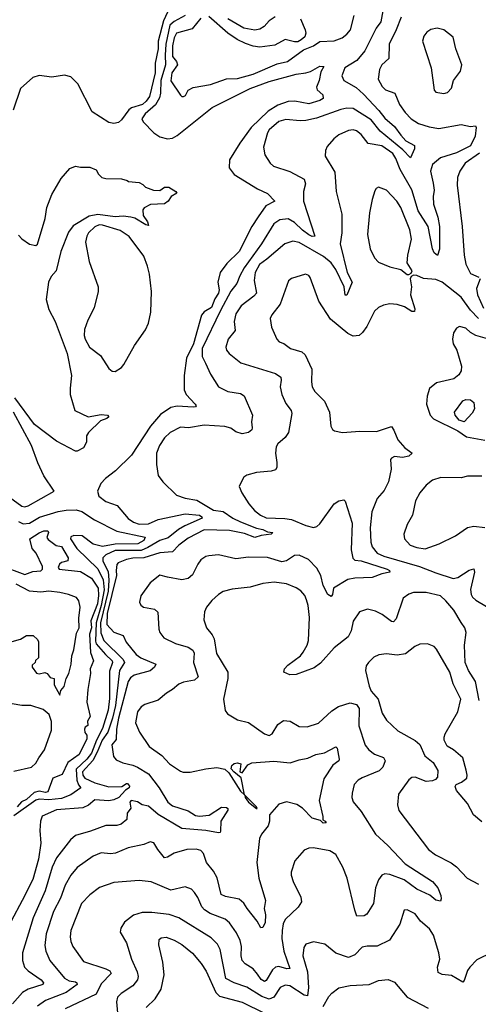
# Model space of a CAD drawing. Extents: x 1954678 to 2060275, y 904822 to 1016299.
# Tile 132 of 256: x 2034612 to 2037503, y 909110 to 915319. Entities that reach past the tile are written whole.
import ezdxf

# ---------------------------------------------------------------- set-up
doc = ezdxf.new("R2010")
doc.units = 0

msp = doc.modelspace()

# ---------------------------------------------------------------- linework, layer by layer
at = {"layer": '0CON20XD'}
for points in [[(2036901.2, 915375), (2036888.7, 915305), (2036859.4, 915265), (2036787.8, 915122.2), (2036737.7, 915062.3), (2036662.3, 915015), (2036643.6, 914965), (2036655.6, 914935), (2036732.6, 914892.6), (2036779.7, 914849.7), (2036877.2, 914747.2), (2036915, 914698.9), (2036974.2, 914645), (2037015, 914590.8), (2037046.1, 914556.1), (2037100, 914525), (2037101.4, 914505), (2037075, 914447.5), (2037028, 914498), (2036885, 914615.7), (2036827, 914687), (2036715, 914759.1), (2036675, 914761), (2036636, 914754), (2036482.5, 914697.5), (2036415, 914684), (2036381.2, 914681.2), (2036289.3, 914690.7), (2036245, 914676.7), (2036185.6, 914625), (2036175, 914606.2), (2036149.4, 914515), (2036157.4, 914467.4), (2036191.4, 914415), (2036212, 914395), (2036315, 914362.5), (2036405, 914314.2), (2036414.4, 914285), (2036401.9, 914235), (2036402.2, 914175), (2036472.9, 913955), (2036455, 913951.9), (2036435, 913962.6), (2036395, 913991.3), (2036345, 914040), (2036305, 914063.3), (2036252.6, 914057.4), (2036215, 914032.2), (2036137.1, 913905), (2036027.9, 913755), (2036000, 913705), (2035980.9, 913655), (2035943.5, 913606.5), (2035877.6, 913485), (2035763.5, 913245), (2035763.5, 913195), (2035783.9, 913153.9), (2035814.7, 913084.7), (2035865, 913003.1), (2035925, 912974.5), (2036005, 912961.9), (2036028.2, 912948.2), (2036080, 912825), (2036073.2, 912783.2), (2036077.1, 912745), (2036075, 912733.8), (2036055, 912715.8), (2036015, 912707.1), (2035975, 912720), (2035943.3, 912743.3), (2035905, 912754.5), (2035775, 912762.1), (2035675.6, 912744.4), (2035625, 912748.6), (2035560, 912715), (2035525, 912682.5), (2035494.5, 912635), (2035473.8, 912585), (2035473.7, 912513.7), (2035486, 912445), (2035514, 912405), (2035600.8, 912320.8), (2035655, 912302.5), (2035729.9, 912289.9), (2035835, 912226.6), (2035895, 912217.1), (2035955, 912175.2), (2036005, 912152), (2036105, 912112.2), (2036145, 912104.5), (2036175, 912088.6), (2036207.5, 912085), (2036197.5, 912075), (2036135, 912066.9), (2036095, 912053.3), (2036028.4, 912078.4), (2035935, 912098.1), (2035775, 912101.1), (2035675, 912048.9), (2035615, 912005.4), (2035575, 911963.3), (2035495, 911956.2), (2035395, 911925.5), (2035325, 911923.3), (2035285.2, 911914.8), (2035233.2, 911895), (2035225, 911884.2), (2035219.5, 911845), (2035222.3, 911815), (2035162.7, 911575), (2035161.9, 911505), (2035205, 911457.7), (2035265, 911435.6), (2035283, 911393), (2035345.5, 911315), (2035375.5, 911295), (2035470, 911255), (2035462.2, 911235), (2035435, 911212.3), (2035334.7, 911185.3), (2035311.5, 911168.5), (2035295, 911145.6), (2035235.7, 910915), (2035223.4, 910845), (2035221.1, 910778.9), (2035194.1, 910745.9), (2035203, 910673), (2035220.7, 910650.7), (2035262, 910632), (2035325, 910618.7), (2035355.7, 910604.3), (2035424.2, 910564.2), (2035491.8, 910475), (2035545.4, 910385), (2035575, 910360.4), (2035675, 910330), (2035721.3, 910301.3), (2035745, 910296.7), (2035806.9, 910303.1), (2035885, 910354), (2035915, 910351.2), (2035923.3, 910345), (2035924, 910335), (2035880, 910265), (2035878.3, 910201.7), (2035875, 910193.3), (2035865, 910191.2), (2035786, 910206), (2035635, 910217.5), (2035485, 910306.3), (2035425, 910358.5), (2035385, 910367.1), (2035355, 910386.2), (2035315, 910395.4), (2035307.5, 910385), (2035312.5, 910347.5), (2035290.5, 910315), (2035288.1, 910275), (2035252, 910245), (2035225, 910237.1), (2035155, 910238.2), (2035058.5, 910201.5), (2034965, 910174.4), (2034932.5, 910147.5), (2034845, 910033.3), (2034816.4, 909973.6), (2034772.4, 909825), (2034697.1, 909655), (2034629.2, 909435), (2034629.1, 909385), (2034642.7, 909345), (2034665, 909321.6), (2034747.1, 909265), (2034763.3, 909245), (2034757.5, 909235), (2034665.2, 909204.8), (2034629.5, 909185), (2034566.3, 909113.7)], [(2035654.5, 915345.5), (2035585, 915307.8), (2035559.5, 915285), (2035532.6, 915165), (2035530.1, 915095), (2035530.6, 915035), (2035502.3, 914935), (2035499.6, 914855), (2035493.1, 914826.9), (2035467.3, 914782.7), (2035403.1, 914725), (2035381.9, 914695), (2035391.4, 914675), (2035457.1, 914605), (2035495, 914581.2), (2035545, 914568.8), (2035575, 914571.5), (2035605, 914589.2), (2035825.6, 914765), (2036064.9, 914885.1), (2036185, 914929), (2036355, 914976.8), (2036415.4, 914984.6), (2036445, 914993.1), (2036505, 915025.6), (2036530, 915025), (2036510.3, 914989.7), (2036499.5, 914935), (2036483.9, 914893.9), (2036487.7, 914877.7), (2036523.3, 914845), (2036525, 914823.3), (2036505, 914809.2), (2036435, 914789.5), (2036346.4, 914806.4), (2036305, 914803), (2036240.4, 914779.6), (2036177.9, 914742.1), (2036070.6, 914639.4), (2035999.1, 914540.9), (2035935.2, 914434.8), (2035931.8, 914385), (2035965, 914342.9), (2036112.1, 914252.1), (2036175, 914222.9), (2036220, 914175), (2036163.7, 914146.3), (2036114.8, 914075.2), (2036074.6, 914015.4), (2035995, 913856.9), (2035918.3, 913781.7), (2035875.3, 913724.7), (2035861.2, 913665), (2035870.3, 913615), (2035865.3, 913595.3), (2035841.9, 913558.1), (2035820.9, 913505), (2035775, 913476.2), (2035758.2, 913455), (2035706.9, 913275), (2035663.3, 913185), (2035649.5, 913075), (2035648.9, 912985), (2035662.7, 912955), (2035718.2, 912895), (2035724.3, 912885), (2035721.4, 912878.6), (2035705.3, 912874.7), (2035605, 912881.4), (2035565, 912872.8), (2035500.5, 912829.5), (2035435.9, 912755), (2035316.5, 912573.5), (2035216.3, 912473.7), (2035152.9, 912425), (2035124.5, 912395), (2035102.2, 912345), (2035110.6, 912315), (2035155, 912280.9), (2035226.4, 912256.3), (2035295, 912173.8), (2035330.1, 912150.1), (2035365, 912137.6), (2035425, 912140.2), (2035485, 912167.8), (2035655, 912203.3), (2035745, 912195.2), (2035760.5, 912185), (2035761.9, 912175), (2035652.4, 912127.6), (2035613.7, 912105), (2035547.5, 912052.5), (2035495, 912035.1), (2035420.3, 911989.7), (2035378.7, 911971.3), (2035215, 911972), (2035155.3, 911945), (2035136.9, 911925), (2035137.1, 911905), (2035169.2, 911839.2), (2035174.8, 911784.7), (2035169.3, 911715), (2035122.4, 911515), (2035122.8, 911452.8), (2035142.3, 911405), (2035263.9, 911285), (2035272, 911265), (2035242.3, 911215), (2035217.2, 910995), (2035196.6, 910913.4), (2035167.1, 910825), (2035132, 910775), (2035100.7, 910699.3), (2035072.9, 910647.1), (2035008.3, 910575), (2035009.9, 910555), (2035022.9, 910535), (2035085, 910507.4), (2035175, 910481.4), (2035256.1, 910483.9), (2035285, 910502.9), (2035291.7, 910501.7), (2035304.3, 910485), (2035301.4, 910475), (2035279.2, 910460.8), (2035238.1, 910415), (2035205, 910399.6), (2035175, 910393.8), (2035085, 910399), (2035045, 910365.4), (2035010.4, 910349.6), (2034843.6, 910336.4), (2034754.2, 910295.8), (2034742.8, 910265), (2034739.2, 910205), (2034745.3, 910125), (2034730.3, 910025), (2034695, 909896), (2034626.8, 909765), (2034558.6, 909635)], [(2035545, 915366.5), (2035518.2, 915311.8), (2035485.5, 915185), (2035485.1, 915134.9), (2035465.2, 915045), (2035466.4, 914985), (2035431.1, 914835), (2035410.2, 914805), (2035386.3, 914785), (2035317.4, 914762.5), (2035299.2, 914750.8), (2035255, 914687.1), (2035235, 914670.9), (2035205, 914664.5), (2035175, 914671.5), (2035068.7, 914738.7), (2034978.6, 914915), (2034935, 914959.8), (2034895, 914970.4), (2034815, 914957.9), (2034735, 914967.5), (2034694.4, 914955), (2034617.9, 914885), (2034570.9, 914749.1)], [(2037017.1, 915335), (2036984.7, 915255), (2036941.8, 915165), (2036939.4, 915075), (2036895.7, 915035), (2036880, 915005), (2036872.2, 914945), (2036897.2, 914897.2), (2036917.6, 914877.6), (2036976.1, 914856.1), (2037005.5, 914785.5), (2037042.2, 914735), (2037079.4, 914695), (2037126, 914665), (2037192.7, 914642.7), (2037255, 914632.2), (2037395, 914657.8), (2037455, 914646.7), (2037485, 914650), (2037489.5, 914639.5), (2037482.8, 914585), (2037455, 914523.3), (2037365, 914479.8), (2037265, 914447.5), (2037215, 914405.7), (2037202.2, 914365), (2037218.3, 914288.3), (2037225.9, 914245), (2037217.8, 914205), (2037220.3, 914155), (2037247.2, 914075), (2037258, 914015), (2037257.9, 913872.1), (2037245, 913832.5), (2037225, 913850), (2037215, 913873.8), (2037187.4, 914015), (2037124.1, 914115), (2037085, 914246.4), (2037011.6, 914375), (2036984.2, 914445), (2036963.5, 914475), (2036895, 914524.7), (2036808.5, 914538.5), (2036764.2, 914595), (2036735, 914617.8), (2036715, 914624.4), (2036685, 914620.6), (2036625, 914592.9), (2036592, 914568), (2036549.7, 914520.3), (2036539.2, 914495), (2036538.3, 914458.3), (2036598.6, 914358.6), (2036608.1, 914235), (2036642, 914092), (2036643.6, 913975), (2036633.3, 913905), (2036677.1, 913725), (2036708.8, 913665), (2036675, 913582.5), (2036665, 913582.5), (2036656.9, 913635), (2036604.7, 913745), (2036576.6, 913785), (2036527.7, 913825), (2036375, 913913.4), (2036335, 913922.3), (2036284.1, 913905.9), (2036169.9, 913810.1), (2036124.7, 913775), (2036096.7, 913725), (2036089.4, 913675), (2036104.5, 913595), (2036087.8, 913575), (2036009.4, 913515), (2035975.5, 913465), (2035963.9, 913415), (2035970.9, 913359.1), (2035925.7, 913305), (2035911.1, 913255), (2035915.6, 913235), (2035931.9, 913215), (2036005.4, 913155.4), (2036225, 913087.3), (2036258.6, 913065), (2036261.5, 913045), (2036254.5, 913005), (2036265.6, 912955), (2036289.1, 912899.1), (2036324.4, 912855), (2036327.3, 912835), (2036307.5, 912715), (2036286.5, 912683.5), (2036240, 912645), (2036230, 912625), (2036224.3, 912585), (2036233.9, 912526.1), (2036234.2, 912495.8), (2036225, 912481.2), (2036196.9, 912473.1), (2036105, 912464.2), (2036043.1, 912446.9), (2036025.9, 912434.1), (2036003.3, 912395), (2035996.7, 912375), (2036012, 912335), (2036056.7, 912266.7), (2036092.5, 912225), (2036129.5, 912195), (2036165, 912178.1), (2036283.7, 912173.7), (2036325, 912166.4), (2036415, 912128.8), (2036465, 912117.5), (2036485, 912123.3), (2036505, 912139.4), (2036595, 912265.8), (2036625, 912285.7), (2036655, 912291.2), (2036665, 912282.5), (2036707.1, 912145), (2036702.7, 911975), (2036713.3, 911923.3), (2036725, 911911.8), (2036765, 911905.8), (2036928, 911855), (2036943.8, 911845), (2036946.2, 911835), (2036895, 911823.8), (2036835, 911801.1), (2036725, 911797.6), (2036681, 911789), (2036590.8, 911735), (2036584.2, 911695), (2036575, 911682), (2036555, 911694.4), (2036525, 911751.9), (2036511.2, 911815), (2036485, 911860.9), (2036433.1, 911915), (2036375, 911943.1), (2036345, 911939.6), (2036295, 911907.6), (2036265, 911901.2), (2036175, 911927.5), (2036055, 911929.7), (2035975, 911919.6), (2035865, 911944.4), (2035805, 911938.1), (2035785, 911932.9), (2035755, 911912), (2035734.4, 911885), (2035701.4, 911818.6), (2035675, 911794.4), (2035635, 911787.8), (2035545, 911804.5), (2035495, 911817.1), (2035435, 911768), (2035376, 911685), (2035366.7, 911645), (2035376.1, 911626.1), (2035392.5, 911615), (2035462.3, 911602.3), (2035482.1, 911582.1), (2035490, 911475), (2035496, 911455), (2035521.7, 911421.7), (2035595, 911384.4), (2035675, 911362.5), (2035703.2, 911343.2), (2035712.5, 911325), (2035707.9, 911265), (2035738.1, 911175), (2035715, 911153.2), (2035645, 911141.9), (2035615, 911128.6), (2035575.8, 911095), (2035537, 911073), (2035485, 911027.5), (2035400.3, 910999.7), (2035378.8, 910985), (2035354.2, 910955), (2035343.1, 910885), (2035367.5, 910825), (2035427.5, 910735), (2035508.3, 910678.3), (2035556.2, 910626.2), (2035625, 910579.2), (2035643.2, 910573.2), (2035686.9, 910573.1), (2035785, 910595.6), (2035855, 910603.1), (2035905, 910593.3), (2035930.4, 910570.4), (2036005, 910453.6), (2036029.3, 910430.7), (2036008.3, 910538.3), (2035961.2, 910575), (2035945.8, 910595), (2035949.2, 910615), (2035965, 910627.5), (2035985, 910632), (2036006.4, 910626.4), (2036000, 910575), (2036015, 910570), (2036050.7, 910619.3), (2036075, 910632), (2036215, 910643.3), (2036317.1, 910632.9), (2036375, 910652), (2036428.8, 910661.2), (2036480, 910685), (2036534.6, 910695.4), (2036605, 910733.8), (2036614.1, 910724.1), (2036626.7, 910655), (2036623.3, 910645), (2036587, 910617), (2036529.1, 910530.9), (2036500, 910395), (2036524.2, 910295), (2036522.5, 910272.5), (2036537.5, 910265), (2036545, 910253.3), (2036525, 910251.2), (2036508.3, 910268.3), (2036455, 910284.4), (2036395.7, 910345.7), (2036359.7, 910369.7), (2036295, 910386.2), (2036245, 910372.5), (2036187.5, 910305), (2036187.5, 910265), (2036179.4, 910235), (2036136.4, 910183.6), (2036124.5, 910155), (2036107.7, 910005), (2036119.4, 909905), (2036161.1, 909765), (2036152.3, 909715), (2036160.9, 909675), (2036160, 909625), (2036145, 909593.8), (2036131.4, 909591.4), (2036108.9, 909635), (2036045.7, 909714.3), (2036025, 909747.3), (2035995, 909772.7), (2035909.4, 909789.4), (2035883.2, 909803.2), (2035857.3, 909907.3), (2035835, 909950), (2035788.9, 910005), (2035770.1, 910060.1), (2035755, 910080.5), (2035725, 910089.1), (2035665, 910086.2), (2035585, 910062.3), (2035545, 910036.7), (2035525, 910034.4), (2035483.1, 910085), (2035458, 910128), (2035435, 910135.4), (2035395, 910117.9), (2035295, 910096.2), (2035216.2, 910063.8), (2035185, 910058.5), (2035125, 910065.5), (2035075, 910044.4), (2034975, 909971.9), (2034935.3, 909924.7), (2034898.3, 909861.7), (2034869.9, 909780.1), (2034825, 909694.4), (2034779.3, 909555), (2034771.4, 909481.4), (2034776.5, 909445), (2034801.8, 909385), (2034895, 909275.6), (2034925, 909256.8), (2034965, 909251.5), (2034973.1, 909245), (2034973.5, 909235), (2034905.9, 909184.1), (2034775, 909134.6), (2034725, 909098.9)], [(2035755, 915329.6), (2035699, 915261), (2035600.7, 915235), (2035585.7, 915205), (2035575.7, 915154.3), (2035576.3, 915086.3), (2035601.2, 915055), (2035606.7, 915035), (2035570.5, 914985), (2035564, 914934), (2035625, 914843.3), (2035634.4, 914834.4), (2035645, 914834), (2035657.9, 914842.1), (2035674.6, 914875.4), (2035705, 914892.5), (2035815, 914910.4), (2035915, 914946.1), (2035985, 914948.4), (2036085, 914976.5), (2036235, 915040.4), (2036300, 915055), (2036401.3, 915128.7), (2036465, 915154.3), (2036505, 915181.9), (2036595, 915185.4), (2036645, 915204.1), (2036675, 915227.1), (2036696.6, 915255), (2036720.6, 915345)], [(2036381.6, 915325), (2036412.5, 915255), (2036415.6, 915235), (2036408.9, 915211.1), (2036387.3, 915192.7), (2036365, 915180.8), (2036345, 915179.2), (2036285, 915194.5), (2036221.1, 915158.9), (2036125, 915147.1), (2036085, 915153.2), (2036035, 915168.6), (2035983.2, 915195), (2035925, 915234.7), (2035805, 915340)], [(2036222.2, 915337.8), (2036185, 915312), (2036154, 915276), (2036125, 915259.6), (2036095, 915252.8), (2036025, 915265.8), (2035925, 915324.3)], [(2037285, 914852.9), (2037308.7, 914861.3), (2037335, 914887.5), (2037346, 914935), (2037390, 914995), (2037400, 915035), (2037360.6, 915135), (2037345, 915208.8), (2037286.4, 915256.4), (2037244.3, 915265.7), (2037205, 915257.1), (2037179.7, 915240.3), (2037159.2, 915215), (2037151.4, 915185), (2037206, 915015), (2037224.2, 914875), (2037235, 914862.5), (2037285, 914852.9)], [(2037511.4, 914478.6), (2037420.4, 914415), (2037386.2, 914365), (2037372.9, 914325), (2037370.4, 914275), (2037401.1, 914015), (2037414.6, 913835), (2037425, 913776.7), (2037455, 913718.6), (2037506.2, 913695)], [(2034605, 913960), (2034625, 913938.1), (2034675, 913904.4), (2034715, 913894.4), (2034725, 913903.8), (2034772.9, 914065), (2034784, 914135), (2034815, 914217.5), (2034872.7, 914317.3), (2034929.3, 914380.7), (2034965, 914396.7), (2034995, 914390), (2035055, 914390), (2035095, 914372.5), (2035110, 914345), (2035130, 914325), (2035155, 914317.5), (2035255, 914316.7), (2035290, 914305), (2035298.3, 914298.3), (2035365, 914292.5), (2035389.3, 914279.3), (2035405, 914262.5), (2035455, 914243.8), (2035495, 914241.2), (2035525, 914262.5), (2035552.9, 914262.9), (2035597.5, 914235), (2035602.5, 914225), (2035566.1, 914203.9), (2035549.2, 914175), (2035525, 914158.1), (2035435.8, 914154.2), (2035396.1, 914133.9), (2035389.3, 914120.7), (2035391.2, 914085), (2035418.8, 914045), (2035425, 914022.5), (2035407.5, 914025), (2035337.7, 914067.7), (2035313.6, 914073.7), (2035265, 914080), (2035215, 914076), (2035105, 914091), (2035050.4, 914079.6), (2034950.2, 914019.8), (2034920.4, 913979.6), (2034872.5, 913857.5), (2034842.3, 913735), (2034810.8, 913699.2), (2034794.8, 913665.1), (2034779.1, 913555), (2034795, 913492.5), (2034835.2, 913415.1), (2034911, 913215), (2034939.2, 913075), (2034929.5, 912995), (2034931.1, 912955), (2034960, 912855), (2035044.5, 912814.5), (2035125, 912828.9), (2035165.8, 912825.8), (2035173.3, 912815), (2035162.5, 912805), (2035120.7, 912789.3), (2035046.2, 912715), (2035033.3, 912695), (2035032.5, 912655), (2035015, 912620), (2034975, 912597.5), (2034965, 912597.5), (2034845, 912661.4), (2034705, 912765.4), (2034582.6, 912935)], [(2037065, 913712.5), (2037079.3, 913720.7), (2037086.7, 913735), (2037053.8, 913785), (2037058.6, 913835), (2037082.5, 913935), (2037070.9, 913995), (2037015.5, 914135), (2036990.6, 914175), (2036925, 914244), (2036875, 914264), (2036858.8, 914255), (2036850.7, 914239.3), (2036833.3, 914185), (2036818, 914102), (2036805.6, 913965), (2036821.8, 913875), (2036848.3, 913818.3), (2036875, 913790), (2036945, 913761.4), (2037014, 913744), (2037055, 913713.3), (2037065, 913712.5)], [(2035215, 913101.2), (2035253.8, 913125), (2035268.6, 913145), (2035335, 913263.8), (2035405, 913363.8), (2035424.3, 913405), (2035438.6, 913475), (2035444, 913605), (2035431.1, 913715), (2035418.8, 913765), (2035395, 913827.1), (2035303.1, 913953.1), (2035245, 913988.9), (2035135, 914022.8), (2035113.8, 914025), (2035085, 914013.2), (2035046.5, 913975), (2035035.4, 913954.6), (2035027.1, 913917.1), (2035050, 913795), (2035107.5, 913635), (2035106.7, 913605), (2035082, 913502), (2035042, 913425), (2035020, 913365), (2035018.3, 913328.3), (2035024, 913305), (2035053.3, 913255), (2035121.7, 913201.7), (2035175, 913120), (2035195, 913103.3), (2035215, 913101.2)], [(2037504.2, 913434.2), (2037455, 913487), (2037395, 913570.3), (2037275, 913664.6), (2037235, 913681.8), (2037158.1, 913688.1), (2037115, 913706.2), (2037095, 913707.5), (2037080, 913700), (2037073.3, 913685), (2037081.9, 913635), (2037075.4, 913585), (2037102.5, 913495), (2037100.7, 913479.3), (2037085, 913479.2), (2037037.6, 913507.6), (2036992.4, 913522.4), (2036945, 913526.4), (2036905, 913518.2), (2036875, 913503.3), (2036848.8, 913481.2), (2036801.2, 913385), (2036774.2, 913345.8), (2036751.3, 913328.7), (2036715, 913322.9), (2036680.7, 913340.7), (2036571.1, 913431.1), (2036497.1, 913545), (2036442.9, 913692.9), (2036435, 913706.7), (2036413.6, 913713.6), (2036325, 913688), (2036307.5, 913672.5), (2036253.3, 913525), (2036201.1, 913458.9), (2036191.5, 913435), (2036199.3, 913379.3), (2036234, 913305), (2036247.7, 913287.7), (2036276.6, 913276.6), (2036320, 913245), (2036390, 913225), (2036411.4, 913205), (2036454.6, 913114.6), (2036451.2, 913035), (2036455.6, 913005), (2036472.5, 912975), (2036534.5, 912914.5), (2036564.4, 912845), (2036573.8, 912755), (2036584.1, 912734.1), (2036596.1, 912726.1), (2036646.1, 912716.1), (2036755.9, 912724.1), (2036862.3, 912722.3), (2036955, 912753.8), (2036971.7, 912731.7), (2036995, 912669.2), (2037039.5, 912619.5), (2037068.6, 912598.6), (2037086.7, 912585), (2037065, 912565.8), (2037025, 912558.1), (2036975, 912564.3), (2036956, 912555), (2036950, 912545), (2036954.2, 912484.2), (2036937.8, 912405), (2036909.1, 912350.9), (2036865, 912300), (2036833.1, 912215), (2036821.8, 912115), (2036826.1, 912025), (2036834.6, 911995), (2036865.2, 911955.2), (2036906.9, 911935), (2037131.8, 911871.8), (2037235, 911830.3), (2037345, 911795.5), (2037375, 911801.1), (2037445, 911848.6), (2037475.9, 911855.9), (2037478.6, 911835), (2037454.5, 911725), (2037457.8, 911695), (2037467.5, 911677.5), (2037488.5, 911658.5), (2037555, 911619.3)], [(2037514.3, 913685), (2037492.3, 913625), (2037498.4, 913585), (2037535, 913499.5)], [(2037575, 913301.5), (2037488.1, 913328.1), (2037455, 913346.7), (2037425, 913374.5), (2037385, 913383.8), (2037366.1, 913373.9), (2037346.2, 913345), (2037340.6, 913305), (2037344.4, 913275), (2037368.9, 913235), (2037397.1, 913135), (2037395.7, 913104.3), (2037381.2, 913078.8), (2037350, 913055), (2037240.3, 913029.7), (2037195, 912993.3), (2037180, 912945), (2037176.2, 912895), (2037200, 912825), (2037221.7, 912801.7), (2037375, 912725.8), (2037429.5, 912689.5), (2037545, 912668.1)], [(2037415, 912783.5), (2037383.2, 912793.2), (2037358.1, 912825), (2037352.2, 912845), (2037404.7, 912915.3), (2037425, 912923.8), (2037455, 912922.2), (2037475.4, 912905), (2037479.3, 912865), (2037465, 912837.8), (2037415, 912783.5)], [(2034645, 912246.9), (2034665, 912253.6), (2034830, 912345), (2034765, 912442), (2034726.9, 912525), (2034687.1, 912635), (2034573.4, 912845)], [(2037525, 912441.5), (2037435, 912440.6), (2037395, 912429.2), (2037267.7, 912432.3), (2037214.4, 912415.6), (2037175, 912384), (2037135.4, 912334.6), (2037107.8, 912285), (2037088.5, 912195), (2037055.7, 912135), (2037034.3, 912075), (2037038, 912045), (2037074, 912005), (2037115, 911990), (2037167.4, 911982.6), (2037256.9, 912013.1), (2037360, 912065), (2037435, 912116), (2037475, 912124.3), (2037545, 912116.7)], [(2034525, 912324.6), (2034625, 912250.6), (2034645, 912246.9)], [(2034604.6, 912154.6), (2034635, 912140.4), (2034673.6, 912145), (2034737.6, 912182.4), (2034855, 912217.8), (2034905, 912227), (2034967.5, 912227.5), (2035005, 912217.6), (2035084.5, 912164.5), (2035225, 912093.5), (2035403.8, 912055), (2035394.4, 912035), (2035356.2, 912013.8), (2035215, 912012.2), (2035135, 911996.1), (2035075, 912011.3), (2035006.5, 912065), (2034952.6, 912067.4), (2034935, 912058.1), (2034932.7, 912045), (2034972.2, 911985), (2035105.6, 911855.6), (2035137.7, 911787.7), (2035144.3, 911724.3), (2035126.5, 911625), (2035094.3, 911515.7), (2035089.7, 911399.7), (2035095, 911383.8), (2035152.1, 911315), (2035194.4, 911275), (2035197.5, 911265), (2035179.4, 911210.6), (2035179, 911039), (2035169.9, 910965), (2035135, 910848.2), (2035097.1, 910775), (2035065, 910694.5), (2035035.8, 910655), (2034967.5, 910592.5), (2034972.6, 910522.6), (2034983.3, 910493.3), (2034997.1, 910475), (2034935, 910431.1), (2034875, 910406.7), (2034795, 910398.6), (2034735, 910404), (2034715, 910397.1), (2034575, 910297.7)], [(2034485, 911879.2), (2034645, 911821.1), (2034695, 911840), (2034745, 911843.6), (2034756.6, 911853.4), (2034755, 911870), (2034715.5, 911955), (2034691.1, 911985), (2034676.7, 912045), (2034735, 912084), (2034765, 912095.7), (2034790, 912095), (2034793.3, 912085), (2034783.3, 912053.3), (2034790.7, 912040.7), (2034843, 912003), (2034875, 911996.2), (2034918, 911925), (2034915, 911907.5), (2034875, 911896), (2034863.6, 911886.4), (2034854.4, 911865.6), (2034861.4, 911855), (2034995, 911840), (2035065, 911797.1), (2035106.4, 911735), (2035108.8, 911688.8), (2035102.3, 911635), (2035061.3, 911528.7), (2035064.6, 911485), (2035051.6, 911445), (2035057.9, 911327.9), (2035077.8, 911275), (2035056.5, 911225), (2035057.9, 911195), (2035041.1, 911095), (2035035.7, 911015), (2035056.7, 910925), (2035040, 910895), (2035041.7, 910868.3), (2035025, 910856.7), (2035020, 910845), (2035023, 910823), (2035036.1, 910806.1), (2035035.6, 910785), (2034988.2, 910685), (2034916.7, 910635), (2034879.9, 910560.1), (2034821.5, 910535), (2034790.3, 910449.7), (2034775, 910445.9), (2034735, 910454.4), (2034704.4, 910445.6), (2034655, 910402.4), (2034624, 910386), (2034596, 910355)], [(2034565, 911398), (2034617, 911413), (2034655, 911436.7), (2034696.4, 911436.4), (2034725, 911410), (2034730, 911395), (2034730, 911295), (2034711.7, 911278.3), (2034710, 911265), (2034691.7, 911248.3), (2034690, 911235), (2034718.3, 911198.3), (2034735, 911193.3), (2034771.7, 911201.7), (2034786.4, 911196.4), (2034805, 911170), (2034830, 911165), (2034830, 911125), (2034865, 911060), (2034871.7, 911088.3), (2034893.3, 911115), (2034906.2, 911165), (2034921.2, 911195), (2034937.1, 911255), (2034941.7, 911308.3), (2034954.2, 911345.8), (2034969.7, 911450.3), (2034988.2, 911485), (2034985.5, 911544.5), (2034994.2, 911615), (2034984.3, 911654.3), (2034970, 911675), (2034920, 911695), (2034865, 911706.6), (2034795, 911716.2), (2034745, 911709.4), (2034675, 911715.8), (2034589.7, 911759.7)], [(2037508.5, 911025), (2037486.3, 911146.3), (2037442, 911215), (2037419.6, 911265), (2037415.3, 911375), (2037426.8, 911455), (2037418.2, 911485), (2037395, 911517.1), (2037348.2, 911595), (2037299.2, 911655), (2037265.6, 911685), (2037175, 911707.1), (2037093.7, 911706.3), (2037065, 911697.1), (2037029.4, 911670.6), (2036985, 911540), (2036968.9, 911521.1), (2036955, 911524.2), (2036897.8, 911567.8), (2036855, 911590), (2036805, 911601.4), (2036755, 911586), (2036713.7, 911526.3), (2036702.2, 911465), (2036682.6, 911427.4), (2036595, 911358.5), (2036508.1, 911261.9), (2036467.6, 911232.4), (2036355, 911189.4), (2036315, 911188), (2036277.5, 911205), (2036282.5, 911225), (2036302.4, 911247.6), (2036382, 911308), (2036399.1, 911330.9), (2036425.2, 911374.8), (2036433.4, 911405), (2036438.8, 911548.8), (2036430.7, 911625), (2036420.7, 911660.7), (2036408.7, 911688.7), (2036385, 911716.7), (2036355, 911736.5), (2036295, 911762.5), (2036217.4, 911772.6), (2036145, 911764.4), (2036065, 911740.5), (2035951.2, 911728.8), (2035895, 911712.2), (2035865, 911693.3), (2035823.4, 911656.6), (2035789.4, 911615), (2035776.9, 911585), (2035772.2, 911535), (2035789.5, 911485), (2035825, 911440.6), (2035837.7, 911415), (2035852.7, 911322.7), (2035924.4, 911205), (2035924.4, 911165), (2035897.5, 911035), (2035908.3, 910961.7), (2035922.5, 910942.5), (2035984.3, 910904.3), (2036055, 910887.1), (2036155, 910814.6), (2036185, 910804.5), (2036203.7, 910816.3), (2036240, 910875), (2036275, 910898.6), (2036317.5, 910895), (2036375, 910862.5), (2036425, 910859.2), (2036495, 910882.5), (2036579.8, 910960.2), (2036622.1, 910987.9), (2036695, 911011.6), (2036735, 910999.7), (2036752.2, 910975), (2036750.4, 910865), (2036789.4, 910745), (2036812.9, 910715), (2036848.3, 910688.3), (2036905, 910667.1), (2036915.5, 910645), (2036901.2, 910605), (2036878.6, 910581.4), (2036771.4, 910538.6), (2036745, 910522.5), (2036720.8, 910495), (2036708.1, 910441.9), (2036705.7, 910415), (2036715, 910386.7), (2036765, 910326.2), (2036855, 910182.9), (2036932.1, 910112.1), (2037041.2, 909995), (2037215.2, 909885.2), (2037247.1, 909845), (2037267.8, 909795), (2037270, 909775), (2037265, 909760), (2037235, 909765.8), (2037197.4, 909797.4), (2037115, 909836.4), (2037035, 909893.7), (2036945, 909927.5), (2036915, 909932.1), (2036894.4, 909925), (2036873.6, 909895), (2036855.9, 909844.1), (2036842.1, 909745), (2036801.1, 909678.9), (2036783.3, 909666.7), (2036737.5, 909665), (2036725, 909702.5), (2036677.1, 909905), (2036648.9, 909975), (2036605.8, 910055), (2036567.2, 910077.2), (2036465, 910095.6), (2036435, 910094.4), (2036405, 910081.4), (2036346.9, 910015), (2036324.1, 909944.1), (2036324.2, 909925), (2036337.1, 909885), (2036384.4, 909785), (2036388.1, 909755), (2036367.4, 909722.6), (2036285, 909644.3), (2036273.1, 909616.9), (2036266, 909575), (2036264.7, 909525), (2036277.2, 909445), (2036315.5, 909335), (2036296.1, 909333.9), (2036245, 909348.1), (2036225, 909343.4), (2036205, 909326.4), (2036165, 909258.9), (2036155, 909253.5), (2036135, 909266.4), (2036110.4, 909300.4), (2036085, 909333.2), (2036034.3, 909365), (2036015, 909385.8), (2036007.6, 909415), (2036011.3, 909475), (2036001.9, 909511.9), (2035979.9, 909559.9), (2035935, 909624.3), (2035906.7, 909646.7), (2035813.4, 909683.4), (2035776.5, 909705), (2035760, 909725), (2035735, 909783.8), (2035715, 909814), (2035695, 909836), (2035655, 909850.8), (2035565, 909830.6), (2035441.7, 909881.7), (2035365, 909890.5), (2035205, 909878.2), (2035115, 909845.5), (2035055, 909800), (2035001.1, 909745), (2034935.5, 909575), (2034931.1, 909535), (2034935.6, 909505), (2034947.1, 909475), (2035015, 909380.6), (2035155, 909333.8), (2035180, 909320), (2035188.5, 909305), (2035125, 909238.5), (2035095, 909174.6), (2034899.6, 909080.4)], [(2037525, 910260), (2037473.8, 910305), (2037435.5, 910375.5), (2037365, 910457.5), (2037357.5, 910482.5), (2037363.6, 910496.4), (2037398.3, 910511.7), (2037430, 910535), (2037433.8, 910555), (2037425.9, 910585.9), (2037405.7, 910665), (2037346, 910715), (2037307.4, 910737.4), (2037288.9, 910775), (2037287.5, 910795), (2037294.6, 910815.4), (2037374.6, 910955), (2037392.7, 911035), (2037345, 911130.8), (2037324.6, 911205), (2037240.2, 911350.2), (2037225, 911365.8), (2037183.2, 911383.2), (2037135, 911380), (2037103.5, 911366.5), (2037045, 911320.4), (2036992, 911312), (2036925, 911319.5), (2036875.4, 911314.6), (2036845, 911299.2), (2036811.2, 911265), (2036796.7, 911245), (2036791.2, 911215), (2036814.2, 911115.8), (2036828.6, 911085), (2036871.5, 911035), (2036896.2, 910946.2), (2036925, 910900.8), (2036995, 910834.3), (2037104.4, 910774.4), (2037135, 910748.8), (2037165.9, 910675.9), (2037219.2, 910635), (2037247.1, 910585), (2037245, 910542.5), (2037232.5, 910527.5), (2037215, 910520), (2037175, 910515.8), (2037105, 910542), (2037085, 910540), (2037065, 910526.2), (2037000.6, 910435), (2036993.2, 910366.8), (2037002.5, 910332.5), (2037189.2, 910085), (2037232.4, 910052.4), (2037332.3, 910002.3), (2037366.3, 909976.3), (2037433.3, 909905), (2037505, 909867.5)], [(2034575, 910580), (2034687.5, 910605), (2034715, 910630), (2034732, 910665), (2034769.4, 910715), (2034812.2, 910837.8), (2034813.5, 910893.5), (2034797.1, 910937.1), (2034759.3, 910969.3), (2034683.4, 910993.4), (2034625.9, 910994.1), (2034565, 911004.3)], [(2036105, 910344.3), (2036110, 910345), (2036105.6, 910355.6), (2036030.7, 910429.3), (2036033.6, 910415), (2036055, 910384.5), (2036105, 910344.3)], [(2035819.8, 909529.8), (2035615.3, 909655.3), (2035555, 909676.8), (2035445, 909688.7), (2035385, 909688.5), (2035328.7, 909671.3), (2035273, 909627), (2035250.5, 909589.5), (2035246.2, 909565), (2035286.4, 909496.4), (2035316.9, 909395), (2035351.8, 909315), (2035358.2, 909285), (2035355.5, 909265), (2035324.7, 909225.3), (2035251.9, 909178.1), (2035229.5, 909155), (2035222.9, 909125), (2035228.8, 909055)], [(2037591.7, 909438.3), (2037495, 909390), (2037450, 909345), (2037435, 909323.3), (2037415, 909260), (2037405, 909248.8), (2037335, 909291.9), (2037275, 909298.1), (2037250.9, 909310.9), (2037246.5, 909345), (2037260.9, 909395), (2037255.4, 909435.4), (2037220, 909545), (2037195, 909585.8), (2037139.2, 909635), (2037105, 909680), (2037055, 909706), (2037035, 909702.5), (2037009.2, 909615), (2036944, 909515), (2036865, 909476.5), (2036803.2, 909476.8), (2036770.3, 909469.7), (2036725, 909422.2), (2036685, 909405.5), (2036605, 909432.9), (2036535, 909489.2), (2036465, 909504.4), (2036415, 909488), (2036402.7, 909467.3), (2036397.9, 909415), (2036426.3, 909315), (2036433.8, 909215), (2036425.8, 909164.2), (2036405, 909167.2), (2036315, 909225.3), (2036285, 909231.3), (2036255, 909216.4), (2036215, 909154), (2036185, 909142.8), (2036138.3, 909158.3), (2036045, 909218.7), (2035965, 909246), (2035911.7, 909271.7), (2035876.9, 909455), (2035859.2, 909489.2), (2035819.8, 909529.8)], [(2035410, 909090), (2035465.2, 909144.7), (2035504.5, 909205), (2035523.6, 909295), (2035514.6, 909375), (2035488.7, 909485), (2035491.2, 909518.8), (2035505, 909530), (2035535, 909532.5), (2035585, 909513.9), (2035635, 909486.1), (2035702.3, 909432.3), (2035756.8, 909366.8), (2035787.8, 909317.8), (2035849.5, 909185), (2035871.2, 909161.2), (2036015, 909123.8), (2036154.5, 909054.5)], [(2036525.9, 909095), (2036561.5, 909158.5), (2036579.8, 909180.2), (2036625, 909214.4), (2036695, 909227.5), (2036815, 909235.6), (2036875, 909260), (2036935, 909265.7), (2036975, 909248.8), (2037055, 909154.3), (2037186.3, 909086.3)]]:
    msp.add_lwpolyline(points, dxfattribs=at)

doc.saveas('drawing.dxf')
